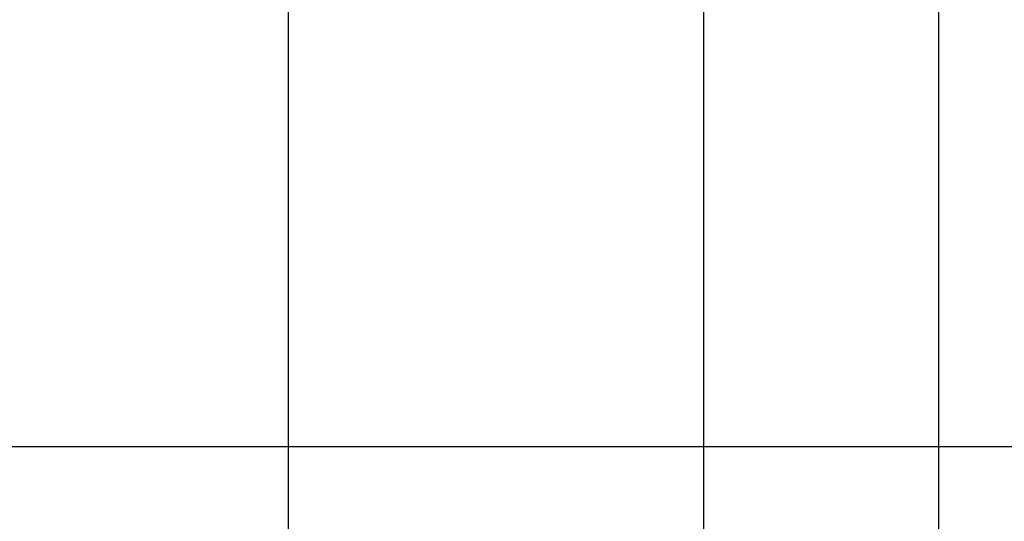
# Model space of a CAD drawing. Extents: x -595 to 1231, y -1825 to 101.
# Tile 59 of 64: x 90.01 to 96.3, y 37.81 to 41.01. Entities that reach past the tile are written whole.
import ezdxf

# ---------------------------------------------------------------- set-up
doc = ezdxf.new("R2010")
doc.units = 0
doc.header["$MEASUREMENT"] = 0
doc.header["$PDMODE"] = 2
doc.layers.get('DEFPOINTS').update_dxf_attribs({"linetype": 'CONTINUOUS'})
doc.layers.add('layer 1', color=7, linetype='CONTINUOUS')
doc.styles.add('DIM-7', font='SIMPLEX.shx', dxfattribs={"width": 0.7, "bigfont": 'chineset.shx'})
doc.dimstyles.new('CNS', dxfattribs={"dimtxt": 3.5, "dimasz": 2.5, "dimexe": 1, "dimexo": 1.5, "dimgap": 0.09, "dimtad": 0, "dimdsep": 46, "dimtxsty": 'DIM-7', "dimcen": 0.09, "dimclrd": 1, "dimclre": 1, "dimclrt": 4, "dimadec": 0, "dimazin": 0, "dimtfac": 1, "dimtix": 1, "dimtmove": 2, "dimatfit": 3, "dimfxl": 1, "dimtvp": 0.971429, "dimtolj": 1, "dimarcsym": 0})

# ---------------------------------------------------------------- blocks, each defined once
blk = doc.blocks.new('*D6')
at = {"layer": 'DEFPOINTS', "color": 0, "transparency": 16777216}
for p in [(94.876, 61.7911), (110.6066, 61.7911), (94.876, 14.7911)]:
    blk.add_point(p, dxfattribs=at)
at = {"layer": 'layer 1', "lineweight": -2, "transparency": 16777216}
for p, q in [((96.376, 61.7911), (111.6066, 61.7911)), ((110.6066, 17.2911), (110.6066, 59.2911)), ((96.376, 14.7911), (111.6066, 14.7911))]:
    blk.add_line(p, q, dxfattribs=at)
at = {"layer": 'layer 1', "transparency": 16777216}
for points in [[(110.1899, 59.2911), (111.0233, 59.2911), (110.6066, 61.7911)], [(110.1899, 17.2911), (111.0233, 17.2911), (110.6066, 14.7911)]]:
    blk.add_solid(points, dxfattribs=at)
at = {"layer": 'layer 1', "transparency": 16777216, "insert": (108.0566, 38.2911), "char_height": 3.5, "attachment_point": 5, "rotation": 90, "style": 'DIM-7'}
blk.add_mtext('\\A1;%%C47', dxfattribs=at)

msp = doc.modelspace()

# ---------------------------------------------------------------- linework, layer by layer
at = {"layer": 'layer 1', "linetype": 'Continuous'}
msp.add_line((95.876, 60.7911), (95.876, 15.7911), dxfattribs=at)
at = {"layer": 'layer 1', "ltscale": 5}
for p, q in [((91.726, 59.2911), (91.726, 17.2911)), ((94.376, 59.2911), (94.376, 17.2911)), ((28.5005, 38.2911), (104.1288, 38.2911))]:
    msp.add_line(p, q, dxfattribs=at)

# ---------------------------------------------------------------- dimensions: what is measured, and where the dimension line sits
at = {"layer": 'layer 1'}
dim = msp.add_linear_dim(base=(110.6066, 61.7911), p1=(94.876, 14.7911), p2=(94.876, 61.7911), angle=90, text='%%C<>', dimstyle='CNS', override={"dimgap": 0.8, "dimtad": 1, "dimclrd": 256, "dimclre": 256, "dimclrt": 256, "dimadec": 2, "dimazin": 2, "dimtmove": 1, "dimatfit": 0}, dxfattribs=at)
dim.commit()
dim.dimension.update_dxf_attribs({"geometry": '*D6', "text_midpoint": (108.0566, 38.2911)})

doc.saveas('drawing.dxf')
